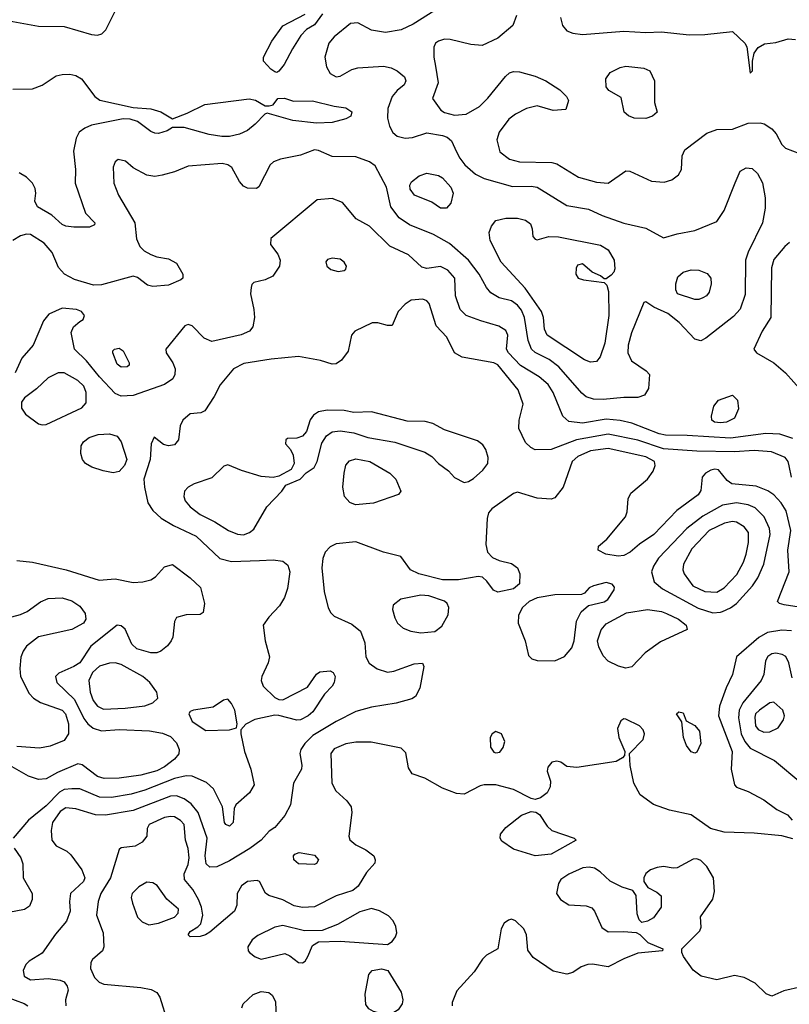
# Model space of a CAD drawing. Extents: x 1173079 to 1307053, y 522583 to 678478.
# Tile 40 of 256: x 1197660 to 1201563, y 551583 to 556574. Entities that reach past the tile are written whole.
import ezdxf

# ---------------------------------------------------------------- set-up
doc = ezdxf.new("R2010")
doc.units = 0

msp = doc.modelspace()

# ---------------------------------------------------------------- linework, layer by layer
at = {"layer": '0CON20XD'}
for points in [[(1197289.9, 556579.9), (1197315, 556559.3), (1197340.4, 556550.4), (1197435, 556553.4), (1197535, 556566.7), (1197624.6, 556565.4), (1197755, 556541.5), (1197885, 556540.4), (1198025, 556499.6), (1198055, 556496.8), (1198076.8, 556503.3), (1198097.6, 556522.4), (1198152.9, 556635)], [(1198965, 556307.5), (1198955, 556310), (1198934.1, 556324.1), (1198896.7, 556365), (1198896.7, 556385), (1198938.6, 556465), (1198995, 556544), (1199107.9, 556602.1)], [(1199196.2, 556603.8), (1199155, 556549.2), (1199115.5, 556524.5), (1199085.5, 556494.5), (1199043, 556427), (1199002.3, 556347.7), (1198975, 556313.3), (1198965, 556307.5)], [(1199765, 556621.8), (1199655, 556551.8), (1199595, 556523.8), (1199515, 556509.6), (1199445, 556520.9), (1199375, 556558.9), (1199338.6, 556555), (1199255, 556487.7), (1199227.5, 556455), (1199208.2, 556385), (1199215.9, 556335.9), (1199235, 556301.9), (1199265, 556284.5), (1199285, 556287.5), (1199345, 556322.5), (1199375, 556330.5), (1199505, 556339.2), (1199545, 556330.8), (1199575, 556315.7), (1199612, 556285), (1199618.6, 556265), (1199610, 556245), (1199574.6, 556215.4), (1199550, 556185), (1199526.5, 556125), (1199525.5, 556075), (1199535.5, 556035), (1199552, 556002), (1199575, 555984.6), (1199615, 555974.7), (1199652.4, 555977.6), (1199725, 556000.3), (1199805, 555987.4), (1199828.3, 555978.3), (1199850.4, 555960.4), (1199876.3, 555905), (1199891.9, 555871.9), (1199918.3, 555838.3), (1199972.1, 555792.1), (1200015, 555768.7), (1200158.7, 555728.7), (1200255, 555731.1), (1200285, 555725.4), (1200435, 555632.9), (1200545, 555614.6), (1200615, 555582.1), (1200725, 555543.6), (1200835, 555517.9), (1200925, 555467.8), (1200995, 555488.9), (1201085, 555505.6), (1201195, 555551.5), (1201233.5, 555606.5), (1201288, 555748), (1201315, 555806), (1201345, 555823.1), (1201375, 555819.4), (1201401.4, 555795), (1201426.7, 555746.7), (1201441.7, 555671.7), (1201440.9, 555619.1), (1201426.8, 555545), (1201354.3, 555395.7), (1201340.9, 555355), (1201338.9, 555181.1), (1201313.5, 555106.5), (1201279.9, 555070.1), (1201140.3, 554959.7), (1201115, 554946), (1201084.6, 554954.6), (1201005, 555039.6), (1200947.3, 555085), (1200876.8, 555116.8), (1200835, 555144), (1200825, 555141.2), (1200762.5, 554987.5), (1200745.9, 554925), (1200744.6, 554885), (1200763.5, 554845), (1200838, 554795), (1200854.2, 554775), (1200848.9, 554705), (1200828.8, 554671.2), (1200795, 554658.9), (1200725, 554659.2), (1200618.7, 554648.7), (1200570.7, 554650.7), (1200533.2, 554663.3), (1200510.9, 554680.8), (1200395.2, 554815.2), (1200345, 554851.4), (1200275, 554887.2), (1200255.4, 554905), (1200238.5, 554948.5), (1200220.8, 555065), (1200205, 555101.2), (1200185, 555127.3), (1200155, 555149.1), (1200091.2, 555165), (1200049.1, 555189.1), (1200027.2, 555217.2), (1199990.4, 555285), (1199936.9, 555355), (1199839.5, 555439.5), (1199759.4, 555485)], [(1200180.5, 556595), (1200160.5, 556545), (1200085, 556480), (1200005, 556444.2), (1199947.9, 556447.9), (1199843.7, 556473.7), (1199815, 556475.4), (1199784.1, 556465.9), (1199769.2, 556455), (1199760.6, 556435), (1199761.2, 556385), (1199769.7, 556339.7), (1199782.7, 556255), (1199754, 556175), (1199796.2, 556115), (1199815, 556103.3), (1199865, 556090.8), (1199925, 556095.6), (1199992, 556135), (1200035, 556176), (1200123.7, 556286.3), (1200145, 556304.3), (1200165, 556311.4), (1200195, 556310), (1200275, 556287.8), (1200328.8, 556265), (1200399.4, 556219.4), (1200433.8, 556185), (1200443.3, 556165), (1200430, 556120), (1200365, 556114.2), (1200285, 556137.5), (1200231.2, 556125), (1200174.6, 556095.4), (1200140.4, 556069.6), (1200092, 556005), (1200080, 555965), (1200095.8, 555905), (1200145, 555867.5), (1200195, 555853.8), (1200359.1, 555850.9), (1200385, 555843.3), (1200495, 555776.7), (1200585, 555751.2), (1200645, 555745.6), (1200735, 555808), (1200755, 555806), (1200865, 555755.6), (1200928.7, 555751.3), (1200966.8, 555763.2), (1201001.7, 555788.3), (1201016, 555815), (1201020, 555885), (1201034, 555915), (1201145, 555999.2), (1201195, 556018.6), (1201275, 556018.9), (1201355, 556049.1), (1201415, 556051.5), (1201436.3, 556046.3), (1201475, 556021.4), (1201496.9, 555995), (1201525, 555941.2), (1201543.6, 555923.6), (1201615, 555896.7)], [(1200403.1, 556585), (1200412.9, 556545), (1200435, 556518.6), (1200465, 556505.5), (1200515, 556499.6), (1200725, 556516.6), (1200835, 556510), (1200915, 556513.2), (1201055, 556498.5), (1201135, 556500), (1201275, 556514), (1201338, 556455), (1201347.3, 556437.3), (1201365, 556303.3), (1201376.2, 556315), (1201376.7, 556365), (1201385.9, 556404.1), (1201405.7, 556434.3), (1201437.6, 556452.4), (1201495, 556459.5), (1201556.8, 556476.8), (1201594.2, 556474.2)], [(1200835, 556074.4), (1200775.8, 556075.8), (1200747.7, 556087.7), (1200726.7, 556105), (1200710.7, 556180.7), (1200647.5, 556215), (1200634.2, 556234.2), (1200632.9, 556275), (1200655, 556306), (1200705, 556332), (1200735, 556338.6), (1200825, 556328.1), (1200856, 556315), (1200879.2, 556265), (1200880, 556155), (1200893.6, 556106.4), (1200870, 556085), (1200835, 556074.4)], [(1197625, 556222), (1197725.6, 556224.4), (1197775, 556242.5), (1197845, 556289.4), (1197875, 556297.3), (1197915, 556297.7), (1197945, 556291.8), (1197974.4, 556275), (1198041.4, 556185), (1198066.3, 556166.3), (1198235, 556129.4), (1198325, 556121.8), (1198376.6, 556106.6), (1198435, 556072.5), (1198509.8, 556100.2), (1198600, 556145), (1198823.6, 556173.6), (1198856.8, 556166.8), (1198905, 556137.5), (1198925, 556137.5), (1198946.4, 556143.6), (1198970, 556175), (1199003, 556177), (1199048.3, 556161.7), (1199145, 556163.1), (1199255, 556135.5), (1199315, 556126.9), (1199345, 556106.7), (1199338.8, 556085), (1199315, 556071.9), (1199245, 556053.8), (1199165, 556049.3), (1199045, 556063.1), (1198915, 556100), (1198904.1, 556095.9), (1198855, 556044.5), (1198815, 556012.9), (1198775, 555993.8), (1198725, 555982.3), (1198685, 555981.5), (1198621.7, 555991.7), (1198495, 556028), (1198435, 556027.5), (1198408.3, 556011.7), (1198365, 555997.1), (1198345, 555998.6), (1198325, 556007.1), (1198258, 556058), (1198219.7, 556069.7), (1198185, 556072.2), (1198025, 556039.1), (1197990, 556025), (1197961.9, 556005), (1197946.4, 555973.7), (1197932.4, 555907.6), (1197942.7, 555815), (1197942, 555745), (1197994.4, 555594.4), (1198041.2, 555545), (1198040, 555535), (1198015, 555523.1), (1197935, 555522.7), (1197895, 555527.1), (1197875, 555535.5), (1197823, 555583), (1197750, 555625), (1197736.9, 555655), (1197742.9, 555695), (1197739.3, 555719.3), (1197725, 555745.8), (1197695, 555776.7), (1197657.8, 555797.8)], [(1199759.4, 555485), (1199637.1, 555535), (1199585, 555570), (1199543.1, 555625), (1199521.2, 555725), (1199463.2, 555833.3), (1199435, 555854.7), (1199365, 555879.7), (1199245, 555880.5), (1199175, 555911.8), (1199155, 555913.9), (1199085, 555887.1), (1198982.6, 555867.4), (1198946.6, 555853.4), (1198930.5, 555839.5), (1198873.6, 555726.4), (1198860.7, 555719.3), (1198815, 555720.6), (1198795, 555731.1), (1198774.6, 555755), (1198735.5, 555825), (1198715, 555838.5), (1198687.5, 555845), (1198515, 555832.5), (1198445, 555802.5), (1198383.3, 555786.7), (1198345, 555780), (1198305.6, 555785.6), (1198235, 555824), (1198197.4, 555857.4), (1198160, 555865), (1198145, 555853.8), (1198133.8, 555826.2), (1198137.3, 555745), (1198161.1, 555685), (1198244.6, 555545), (1198253.3, 555463.3), (1198269.5, 555425), (1198292.3, 555402.3), (1198325, 555384.5), (1198355, 555372.5), (1198415, 555361.9), (1198455, 555340), (1198488, 555285), (1198488, 555265), (1198478, 555255), (1198415, 555228.9), (1198335, 555221.1), (1198308.5, 555228.5), (1198258.1, 555268.1), (1198235, 555274.5), (1198075, 555229.6), (1198035, 555228.8), (1197938, 555258), (1197888.1, 555285), (1197857.8, 555317.8), (1197824.6, 555395), (1197785, 555441.8), (1197715.2, 555485.2), (1197695, 555487.1), (1197665, 555479.4), (1197625.6, 555454.4)], [(1199825, 555619.2), (1199795, 555619.4), (1199750.2, 555650.2), (1199662.9, 555685), (1199640.9, 555715), (1199639.1, 555735), (1199647.4, 555752.6), (1199686.7, 555783.3), (1199725, 555796.7), (1199783.8, 555783.8), (1199805, 555772.5), (1199847.5, 555725), (1199857.8, 555695), (1199847.5, 555645), (1199825, 555619.2)], [(1201581.3, 554451.3), (1201515, 554473.4), (1201445, 554476.9), (1201265, 554452.7), (1201045, 554467.2), (1200935, 554468.4), (1200903.3, 554475), (1200765, 554529.5), (1200705, 554542.9), (1200635, 554548.6), (1200515, 554529.5), (1200445, 554536.9), (1200415, 554564.2), (1200366.6, 554685), (1200340.4, 554725), (1200295, 554763.5), (1200200.9, 554820.9), (1200139.4, 554885), (1200129.1, 554905), (1200135.5, 554975), (1200125, 554998.6), (1200090.6, 555020.6), (1199998.1, 555048.1), (1199925.2, 555075.2), (1199894.8, 555104.8), (1199870.9, 555175), (1199866.7, 555265), (1199830.9, 555305), (1199795, 555323.2), (1199725, 555313.3), (1199699.8, 555319.8), (1199631.7, 555381.7), (1199537.1, 555427.1), (1199435, 555528.5), (1199366, 555565), (1199298, 555648), (1199245, 555667.5), (1199169.3, 555660.7), (1198934, 555465), (1198932, 555435), (1198968.6, 555385), (1198981.4, 555355), (1198978.6, 555325), (1198943.3, 555275), (1198905, 555255.8), (1198847.5, 555242.5), (1198837.5, 555232.5), (1198833.6, 555216.4), (1198830, 555185), (1198848.5, 555105), (1198850.5, 555065), (1198842.1, 555017.9), (1198826, 554995), (1198783.6, 554976.4), (1198635, 554943.1), (1198595, 554959.5), (1198535, 555022.7), (1198515, 555028.8), (1198497.3, 555022.7), (1198401.1, 554905), (1198402.5, 554885), (1198437.1, 554835), (1198448.2, 554805), (1198446.7, 554775), (1198436.2, 554753.8), (1198395.4, 554724.6), (1198235, 554670), (1198175, 554666.8), (1198145, 554679.2), (1198065, 554764), (1197999.7, 554845), (1197937.9, 554905), (1197922, 554988), (1197932.4, 555017.6), (1197965, 555044.4)], [(1200555, 554838.1), (1200525, 554850), (1200334.7, 554975), (1200321.6, 555005), (1200316.6, 555065), (1200306, 555095), (1200223, 555213), (1200102.7, 555345), (1200045.8, 555455), (1200041.2, 555495), (1200053, 555527), (1200075, 555556), (1200125, 555568.6), (1200185, 555568.1), (1200225, 555558.1), (1200250.3, 555540.3), (1200260, 555515), (1200262, 555475), (1200275, 555461.2), (1200285, 555458.8), (1200344.5, 555475.5), (1200392.9, 555472.9), (1200605, 555430.8), (1200645, 555408), (1200675.5, 555355.5), (1200677.7, 555312.3), (1200673.3, 555295), (1200660.5, 555279.5), (1200635, 555260), (1200625, 555260), (1200605.9, 555275.9), (1200563.9, 555293.9), (1200515, 555336.7), (1200490, 555330), (1200482.5, 555315), (1200480, 555285), (1200493.3, 555265), (1200520, 555255), (1200625, 555242.5), (1200638, 555228), (1200646.8, 555196.8), (1200648.2, 555075), (1200627.1, 554935), (1200604.4, 554865.6), (1200585, 554842), (1200555, 554838.1)], [(1201565, 555444.3), (1201540, 555425), (1201485, 555358.8), (1201473.7, 555316.3), (1201469.5, 555065), (1201425.6, 554995), (1201383.8, 554905), (1201396.7, 554885), (1201485, 554835.8), (1201543.8, 554785), (1201629.4, 554689.4)], [(1199275, 555298.8), (1199305, 555302.5), (1199315, 555310), (1199317.5, 555325), (1199306.2, 555345), (1199285, 555360), (1199244.5, 555365.5), (1199221.7, 555358.3), (1199212.3, 555347.7), (1199218, 555325), (1199238.3, 555308.3), (1199275, 555298.8)], [(1201085, 555155.7), (1200996.2, 555185), (1200987.5, 555205), (1200987.5, 555235), (1200998.3, 555271.7), (1201025.8, 555294.2), (1201065, 555307.1), (1201105, 555304.3), (1201147.4, 555287.4), (1201165.7, 555265), (1201167.5, 555235), (1201157, 555193), (1201143.3, 555175), (1201125, 555164.2), (1201105, 555155.8), (1201085, 555155.7)], [(1201574.8, 554254.8), (1201562.5, 554312.5), (1201557.9, 554335), (1201543.1, 554355), (1201473.7, 554383.7), (1201385, 554390.6), (1201285, 554383.8), (1201095, 554387), (1200925, 554399), (1200795, 554442.2), (1200645, 554474.1), (1200484.8, 554445.2), (1200355, 554395.3), (1200275, 554393.1), (1200251.9, 554405), (1200225, 554431.4), (1200192.2, 554502.2), (1200192.5, 554545), (1200212.9, 554625), (1200188.1, 554698.1), (1200085, 554825.3), (1200064.8, 554834.8), (1199904, 554864), (1199865.8, 554885), (1199826, 554965), (1199772, 555022), (1199736.4, 555135), (1199725, 555149.4), (1199705, 555158.5), (1199645, 555151.9), (1199615, 555132.5), (1199580, 555095), (1199550, 555025), (1199526.4, 555023.6), (1199477.3, 555037.3), (1199447, 555037), (1199360, 554995), (1199343.2, 554975), (1199325.9, 554894.1), (1199291.9, 554848.1), (1199265, 554829.4), (1199245, 554828.5), (1199185, 554847.5), (1199075, 554866.9), (1198935.8, 554854.2), (1198797.6, 554832.4), (1198745.3, 554804.7), (1198676.6, 554723.4), (1198646.4, 554663.6), (1198598.8, 554591.2), (1198579.3, 554580.7), (1198525, 554576.9), (1198487.5, 554545), (1198473.5, 554515), (1198465.6, 554445), (1198445, 554420), (1198415, 554414.5), (1198390.3, 554420.3), (1198341.7, 554458.3), (1198326.2, 554423.8), (1198322.2, 554345), (1198290.5, 554245), (1198292.5, 554205), (1198310, 554125), (1198335, 554085.7), (1198377.8, 554047.8), (1198439.8, 554009.8), (1198555, 553955.6), (1198675, 553843.5), (1198735, 553827.9), (1198876.7, 553833.3), (1198945, 553836.2), (1198995, 553829.5), (1199019.5, 553809.5), (1199030, 553775), (1199018.5, 553691.5), (1199003.8, 553646.2), (1198977, 553603), (1198923.3, 553545), (1198895.6, 553505), (1198905.4, 553425), (1198926.8, 553345), (1198920.8, 553315), (1198887.7, 553245), (1198885.5, 553225), (1198895.4, 553195.4), (1198955, 553139.2), (1198975, 553128), (1198995, 553125.8), (1199119.1, 553190.9), (1199165, 553256), (1199182.1, 553267.9), (1199235, 553274), (1199250, 553265), (1199260, 553245), (1199255.8, 553215), (1199245, 553196.7), (1199205.5, 553154.5), (1199146.7, 553065), (1199123.9, 553046.1), (1199085, 553025.3), (1199065, 553022.7), (1198975, 553047.1), (1198955, 553049.4), (1198852.4, 553027.6), (1198806.9, 553003.1), (1198782.5, 552975), (1198781.2, 552955), (1198801.1, 552865), (1198832.3, 552775), (1198850, 552695), (1198825.6, 552654.4), (1198756.5, 552593.5), (1198748.6, 552575), (1198742.9, 552505), (1198725, 552486), (1198705, 552494.2), (1198698.6, 552505), (1198689.4, 552585), (1198642.3, 552675), (1198606.8, 552706.8), (1198535, 552739.5), (1198505, 552741), (1198445, 552728.5), (1198295, 552668.4), (1198225, 552649), (1198125, 552632.3), (1198065, 552632.5), (1197965, 552675.3), (1197925, 552675.8), (1197885, 552672.2), (1197861.4, 552658.7), (1197795, 552589.7), (1197704.1, 552515.9), (1197627.5, 552425)], [(1197965, 555044.4), (1197982, 555055), (1197989.2, 555075), (1197973.8, 555095), (1197947.5, 555105), (1197875, 555112.5), (1197807.6, 555082.4), (1197781.5, 555048.5), (1197728.2, 554925), (1197671.1, 554858.9), (1197636.5, 554785)], [(1198175, 554813.1), (1198155, 554828), (1198132.9, 554885), (1198132.5, 554895), (1198141.2, 554905), (1198165, 554908.9), (1198184.2, 554895), (1198216.2, 554835), (1198216.1, 554823.9), (1198205, 554814.2), (1198175, 554813.1)], [(1197775, 554520), (1197795, 554522.5), (1197975, 554607.1), (1197997, 554633), (1197997.9, 554685), (1197985, 554717.5), (1197955, 554745.5), (1197885, 554784.3), (1197855, 554784.2), (1197805, 554759.2), (1197746.2, 554703.8), (1197685, 554658.1), (1197669.6, 554635), (1197669.6, 554605), (1197690, 554575), (1197755.8, 554525.8), (1197775, 554520)], [(1201215, 554530), (1201184.8, 554534.8), (1201170.6, 554545), (1201168.9, 554565), (1201181.1, 554615), (1201204.3, 554645), (1201275, 554670.8), (1201300.6, 554645), (1201305, 554602.5), (1201285.7, 554555), (1201245, 554534.6), (1201215, 554530)], [(1198795, 553963.2), (1198825.8, 553974.2), (1198847.4, 553992.6), (1198913.3, 554105), (1198990, 554185), (1199010, 554215), (1199082.5, 554245), (1199112.7, 554277.3), (1199154, 554305), (1199168.2, 554335), (1199192.5, 554427.5), (1199215.4, 554464.6), (1199244.5, 554485.5), (1199285, 554490), (1199355, 554480.9), (1199425, 554457.3), (1199562.6, 554432.6), (1199715, 554381.5), (1199750.9, 554360.9), (1199785, 554324.4), (1199835, 554287.1), (1199865, 554253.1), (1199915, 554228.1), (1199937.2, 554232.8), (1199961.1, 554248.9), (1200009.8, 554290.2), (1200033.6, 554325), (1200036.5, 554355), (1200024.4, 554395), (1200009.8, 554419.8), (1199981.2, 554438.8), (1199814.5, 554494.5), (1199755, 554526.9), (1199717.4, 554537.4), (1199625, 554540), (1199445, 554586.2), (1199355, 554583.3), (1199305, 554592.9), (1199220, 554595), (1199175, 554585.8), (1199150.2, 554569.8), (1199133.8, 554546.2), (1199115, 554486.7), (1199095, 554463.8), (1199065, 554453.8), (1199018.3, 554451.7), (1199010, 554445), (1199007.5, 554425), (1199033.8, 554395), (1199047, 554367), (1199052, 554325), (1199037.5, 554295), (1198975, 554260), (1198946, 554254), (1198885, 554259.4), (1198785, 554288.8), (1198715, 554318.6), (1198695, 554310.8), (1198635, 554252.3), (1198545, 554221.5), (1198514.7, 554205.3), (1198496.7, 554185), (1198492.8, 554157.2), (1198500, 554135), (1198524.8, 554104.8), (1198575.6, 554065.6), (1198649.7, 554029.7), (1198719.2, 553985), (1198765, 553966.9), (1198795, 553963.2)], [(1198135, 554276.7), (1198082.8, 554287.2), (1198026.1, 554306.1), (1197994.5, 554325), (1197977.9, 554345), (1197970.9, 554375), (1197972.5, 554415), (1197983.3, 554435), (1198012.7, 554457.3), (1198058.1, 554471.9), (1198115, 554474.7), (1198155, 554463.8), (1198175.3, 554435), (1198203.6, 554345), (1198191.5, 554315), (1198165, 554284.4), (1198135, 554276.7)], [(1201635, 553592.7), (1201537.8, 553607.8), (1201513.3, 553615), (1201503.8, 553625), (1201561.9, 553775), (1201555.3, 553885), (1201571.6, 553985), (1201547.2, 554085), (1201522.5, 554125), (1201485.2, 554165.2), (1201455, 554186), (1201395, 554209.4), (1201271.6, 554221.6), (1201248.1, 554238.1), (1201205, 554291.8), (1201185, 554296.2), (1201165, 554291.2), (1201138.1, 554275), (1201121.9, 554255), (1201115, 554187.5), (1201101.1, 554165), (1200992.7, 554087.2), (1200876.4, 553965), (1200803.6, 553916.4), (1200755.6, 553874.4), (1200725, 553858.2), (1200695, 553855.4), (1200633.3, 553865), (1200593.8, 553885), (1200596, 553905), (1200638.1, 553941.9), (1200733.2, 554055), (1200740.9, 554079.1), (1200745.9, 554145), (1200759.6, 554175), (1200844.4, 554245), (1200872.5, 554285), (1200883.5, 554315), (1200879.5, 554335), (1200835, 554358.7), (1200645, 554401.2), (1200555, 554388.3), (1200490.1, 554359.9), (1200462.5, 554335), (1200417.1, 554205), (1200375, 554150.9), (1200355, 554143.9), (1200285, 554149.2), (1200185, 554178.8), (1200165, 554173.3), (1200054.6, 554095.4), (1200038.6, 554075), (1200031.1, 554045), (1200024.6, 553914.6), (1200033.3, 553875), (1200057.5, 553847.5), (1200092.3, 553832.3), (1200155, 553816.9), (1200184.4, 553795), (1200197.3, 553765), (1200195, 553714), (1200165, 553689.3), (1200085, 553672.5), (1200062.7, 553682.7), (1200028.9, 553728.9), (1200007.7, 553747.7), (1199985, 553752.1), (1199946.7, 553745), (1199885, 553734.6), (1199805.3, 553734.7), (1199685.3, 553765.3), (1199642.9, 553785), (1199593.4, 553853.4), (1199505, 553874.6), (1199365, 553927.7), (1199265, 553917.7), (1199235, 553902.2), (1199208.9, 553875), (1199196.9, 553843.1), (1199193.2, 553795), (1199204, 553675), (1199225, 553593.8), (1199237.8, 553567.8), (1199255, 553550), (1199345, 553509.4), (1199388.6, 553475), (1199410.9, 553415), (1199416.1, 553345), (1199432.4, 553312.4), (1199473.3, 553283.3), (1199525, 553266.7), (1199558.2, 553271.8), (1199660.7, 553309.3), (1199703.3, 553313.3), (1199710, 553295), (1199688.8, 553185), (1199667.3, 553142.7), (1199648.2, 553131.8), (1199570.2, 553109.7), (1199445, 553089.1), (1199365, 553067.1), (1199265, 553016.7), (1199146.9, 552945), (1199106.1, 552905), (1199086.2, 552875), (1199080.4, 552855), (1199091.5, 552795), (1199089.2, 552775), (1199049.4, 552705), (1199033.6, 552595), (1199005, 552540.5), (1198955, 552480), (1198925, 552460), (1198885.7, 552415), (1198827.7, 552372.3), (1198725, 552310.7), (1198660.3, 552280.3), (1198625, 552278.2), (1198605.3, 552295.3), (1198600.2, 552335), (1198610.2, 552425), (1198564.8, 552554.8), (1198529.9, 552599.9), (1198495, 552625.3), (1198455, 552639.2), (1198425, 552638.6), (1198235, 552566.1), (1198095, 552541.4), (1198044.4, 552544.4), (1197945, 552574.7), (1197895, 552578.4), (1197865, 552561.1), (1197827.1, 552505), (1197820.5, 552465), (1197823.9, 552415), (1197845, 552386.4), (1197898.7, 552358.7), (1197920.2, 552340.2), (1197975.4, 552265), (1197991.3, 552225), (1197983.8, 552205), (1197918.5, 552145), (1197912.9, 552105), (1197916.6, 552055), (1197898.2, 552005), (1197841.3, 551938.7), (1197775, 551843.1), (1197707.6, 551802.4), (1197690.5, 551785), (1197678.5, 551755), (1197683.1, 551725), (1197715, 551706.9), (1197805, 551714.5), (1197866, 551706), (1197885, 551697.8), (1197901.5, 551675), (1197905.4, 551655.4), (1197893.1, 551605), (1197893.8, 551575)], [(1199364.1, 554115.9), (1199335, 554127.5), (1199307.6, 554157.6), (1199299.5, 554205), (1199305.5, 554275), (1199315, 554316.7), (1199332.1, 554337.9), (1199365, 554347.5), (1199436.2, 554335), (1199537.1, 554275), (1199567.5, 554245), (1199592.5, 554185), (1199581.7, 554168.3), (1199455, 554124.4), (1199364.1, 554115.9)], [(1201175, 553568.3), (1201215, 553571.1), (1201225, 553574.2), (1201265, 553592.2), (1201294.8, 553615.2), (1201376.7, 553705), (1201403.4, 553745), (1201433.7, 553815), (1201465.8, 553965), (1201462.9, 553995), (1201435.9, 554055), (1201389.7, 554099.7), (1201354.8, 554114.8), (1201295, 554124.8), (1201225, 554113.3), (1201125, 554057.8), (1201044.1, 553995), (1200900, 553845), (1200873.8, 553805), (1200864.5, 553775), (1200878.1, 553725), (1200919.7, 553689.7), (1201101.6, 553591.6), (1201175, 553568.3)], [(1201195, 553672.2), (1201232.5, 553695), (1201297.4, 553762.6), (1201331.6, 553825), (1201345.2, 553865), (1201356.4, 553925), (1201355.9, 553975), (1201335, 554003.9), (1201295, 554027.5), (1201275, 554030.8), (1201235, 554021.9), (1201157.5, 553985), (1201068.7, 553891.3), (1201026.8, 553815), (1201023.3, 553785), (1201030.4, 553765), (1201074.6, 553705), (1201135, 553676.3), (1201195, 553672.2)], [(1197645, 553832.9), (1197725, 553823.8), (1197895.3, 553785.3), (1198063.7, 553733.7), (1198145, 553739.2), (1198235, 553721.8), (1198285.4, 553724.6), (1198325.4, 553734.6), (1198349.8, 553750.2), (1198395, 553800), (1198435, 553813.1), (1198525, 553744.5), (1198576.5, 553696.5), (1198598.1, 553615), (1198590.7, 553569.3), (1198575, 553558.8), (1198505, 553556.9), (1198455, 553543.3), (1198445.9, 553524.1), (1198437.5, 553445), (1198428.6, 553425), (1198409.8, 553400.2), (1198376.6, 553373.4), (1198355, 553365.4), (1198325, 553365.4), (1198255, 553385.9), (1198229.4, 553409.4), (1198195.2, 553485.2), (1198175, 553502.5), (1198155, 553504.7), (1198021.6, 553398.4), (1197965, 553314.7), (1197935, 553295.3), (1197858, 553262), (1197842.5, 553245), (1197848.6, 553215), (1197937.5, 553127.5), (1197985, 553031.8), (1198005, 553004.6), (1198032.8, 552982.8), (1198075, 552968.7), (1198165, 552976.8), (1198318.8, 552968.8), (1198385, 552957.2), (1198425, 552940.8), (1198455, 552909.1), (1198469.4, 552875), (1198467.3, 552852.7), (1198445.4, 552825), (1198395, 552787.2), (1198355, 552767), (1198274.3, 552744.2), (1198165, 552729.7), (1198088.1, 552728.1), (1198055, 552738.4), (1197977, 552797), (1197955, 552801.8), (1197851.1, 552758.9), (1197795, 552726.2), (1197755, 552722.7), (1197705, 552740), (1197455, 552880.8)], [(1200375, 553324.6), (1200423.8, 553346.2), (1200459.8, 553390.2), (1200471.8, 553425), (1200484.6, 553525.4), (1200507.5, 553572.5), (1200545.7, 553604.3), (1200625, 553623.5), (1200642.5, 553635), (1200675.6, 553685), (1200677.4, 553697.4), (1200665, 553713.3), (1200635, 553721.5), (1200570, 553705), (1200548.8, 553695), (1200525, 553667.5), (1200509.3, 553660.7), (1200375, 553659.6), (1200285, 553643.7), (1200243.6, 553625), (1200210, 553595), (1200190, 553555), (1200188.9, 553515), (1200223.9, 553425), (1200241.2, 553351.2), (1200258, 553335), (1200285, 553325.5), (1200375, 553324.6)], [(1197595, 553540), (1197665, 553559.6), (1197698.6, 553575), (1197765.9, 553624.1), (1197805, 553639.6), (1197875, 553643.6), (1197925, 553628), (1197965, 553601.9), (1197993.1, 553565), (1197995.6, 553535), (1197984.4, 553515), (1197925, 553483.8), (1197755, 553445.5), (1197695, 553398.1), (1197677.2, 553372.8), (1197666.6, 553343.4), (1197660.4, 553285), (1197664.6, 553245), (1197708.5, 553158.5), (1197730.4, 553135), (1197765, 553112.8), (1197875, 553074.2), (1197892.9, 553055), (1197907.1, 553005), (1197907.1, 552955), (1197885, 552920.4), (1197815, 552891.3), (1197760.9, 552880.9), (1197645, 552889.2)], [(1199695, 553466.6), (1199765, 553473.5), (1199800.5, 553499.5), (1199833.1, 553556.9), (1199836.2, 553595), (1199827.9, 553615), (1199815, 553627.2), (1199735, 553653.8), (1199695, 553656.7), (1199593.6, 553636.4), (1199555, 553606.2), (1199550.6, 553585), (1199562.2, 553542.2), (1199577.1, 553515), (1199605, 553490), (1199644.7, 553474.7), (1199695, 553466.6)], [(1200735, 553287.9), (1200697.4, 553297.4), (1200645, 553323.1), (1200620, 553350), (1200597.5, 553395), (1200591, 553425), (1200609.2, 553480.8), (1200635, 553511.6), (1200737.7, 553567.7), (1200845, 553585.3), (1200915, 553574.7), (1200941.4, 553565), (1201001.4, 553535), (1201040, 553505), (1201045, 553483.3), (1200910.1, 553419.9), (1200832.7, 553365), (1200765, 553294.4), (1200735, 553287.9)], [(1201575, 553477.1), (1201525, 553480.3), (1201452.5, 553467.5), (1201408, 553442), (1201295.6, 553345), (1201275.6, 553255), (1201242.9, 553187.1), (1201210, 553095), (1201204.7, 553045), (1201273.3, 552865), (1201267.9, 552775), (1201285.7, 552695), (1201295, 552684.4), (1201355, 552661.9), (1201435, 552619.2), (1201500.3, 552570.3), (1201555, 552543.8), (1201577.4, 552517.4)], [(1201578.5, 553238.5), (1201561.8, 553315), (1201545, 553345.6), (1201526.4, 553356.4), (1201495, 553363.2), (1201475, 553360.4), (1201455, 553347.1), (1201442, 553325), (1201433.5, 553255), (1201420.8, 553225), (1201327.8, 553112.2), (1201309.3, 553075), (1201305.5, 553035), (1201318.7, 552955), (1201337.9, 552915), (1201365, 552882.4), (1201489.1, 552819.1), (1201755.2, 552595.2)], [(1198085, 553080), (1198195, 553083.9), (1198295, 553095.5), (1198335, 553110.6), (1198360, 553135), (1198355.4, 553165.4), (1198320, 553215), (1198284.4, 553245), (1198175, 553306.1), (1198145, 553314.6), (1198115, 553312.8), (1198065, 553297.9), (1198028.8, 553265), (1198011, 553225), (1198017.2, 553165), (1198032.4, 553122.4), (1198055, 553095.3), (1198085, 553080)], [(1198605, 552970.8), (1198725, 552974.2), (1198760, 552985), (1198763.3, 553005), (1198750.6, 553075), (1198735, 553108.8), (1198715, 553129.2), (1198693.3, 553125), (1198641.1, 553088.9), (1198542.5, 553075), (1198525, 553068), (1198517.5, 553055), (1198535, 553016.2), (1198605, 552970.8)], [(1201435, 552963.2), (1201465, 552963.8), (1201506.9, 552985), (1201534.3, 553025), (1201539.4, 553045), (1201530, 553075), (1201485, 553114.4), (1201465, 553111.1), (1201411.5, 553075), (1201392.3, 553055), (1201388.3, 553038.3), (1201392.7, 552995), (1201405, 552975.6), (1201435, 552963.2)], [(1201085, 552856), (1201065, 552862.5), (1201042, 552895), (1201027.5, 552935), (1201017.5, 553015), (1200991.2, 553055), (1201002.5, 553065), (1201025, 553060), (1201040.7, 553020.7), (1201085, 552997.1), (1201108.1, 552968.1), (1201115.5, 552905), (1201095, 552861.2), (1201085, 552856)], [(1201581.7, 552421.7), (1201525, 552438), (1201385, 552450.9), (1201233.7, 552456.3), (1201163.3, 552475), (1201065, 552543.1), (1200955, 552568.1), (1200875, 552595.7), (1200806.2, 552645), (1200774.3, 552705), (1200756.1, 552793.9), (1200752.5, 552855), (1200822, 552925), (1200829.4, 552955), (1200821.9, 552975), (1200802.9, 552995), (1200735, 553029.2), (1200725, 553030.8), (1200709.3, 553020.7), (1200691.5, 552981.5), (1200699.1, 552935), (1200730, 552865), (1200727.5, 552845), (1200717.1, 552832.9), (1200685, 552813.6), (1200485, 552782.9), (1200435, 552788.8), (1200405, 552810), (1200385, 552816.2), (1200358.8, 552811.2), (1200339.2, 552785), (1200335.8, 552765), (1200352, 552715), (1200350, 552685), (1200335.6, 552654.4), (1200300.8, 552629.2), (1200275, 552621.2), (1200255, 552626), (1200165, 552671.4), (1200074.2, 552695.8), (1200015, 552695.6), (1199995, 552690), (1199915, 552648.1), (1199875, 552652.5), (1199805, 552678.5), (1199715, 552729.1), (1199651.4, 552751.4), (1199632, 552782), (1199617.9, 552857.9), (1199595, 552880.8), (1199442.1, 552912.1), (1199365, 552912.5), (1199315, 552903.9), (1199255, 552878.2), (1199238.5, 552855), (1199243.5, 552705), (1199264.3, 552665), (1199320, 552615), (1199341.4, 552585), (1199344.2, 552555.8), (1199329.2, 552435), (1199335, 552416.7), (1199365, 552391.1), (1199415, 552366.2), (1199456.5, 552336.5), (1199463.3, 552315), (1199461.3, 552298.7), (1199418.3, 552251.7), (1199377.6, 552182.4), (1199349.4, 552160.6), (1199265, 552133.3), (1199155, 552077.7), (1199095, 552073.4), (1199052.4, 552082.4), (1198995, 552112.5), (1198923.3, 552135), (1198907.1, 552147.1), (1198876, 552205), (1198865, 552211.2), (1198815, 552205.8), (1198785, 552184.2), (1198763.3, 552145), (1198760.8, 552085), (1198750, 552055), (1198625, 551949.2), (1198603.3, 551935), (1198575, 551926.9), (1198525, 551924.4), (1198514.2, 551935), (1198525, 551952.5), (1198563.9, 551976.1), (1198578.1, 551991.9), (1198588.7, 552035), (1198581.8, 552075), (1198566.2, 552115), (1198537.8, 552165), (1198495.4, 552215), (1198494.4, 552244.4), (1198515, 552292), (1198519.2, 552325), (1198515, 552373.3), (1198501.8, 552415), (1198495, 552493.8), (1198476.5, 552515), (1198445, 552533.4), (1198425, 552535.9), (1198395, 552529.4), (1198317.5, 552495), (1198307.1, 552475), (1198305.7, 552435), (1198280.6, 552405), (1198245, 552385.4), (1198175, 552376.2), (1198165, 552367.5), (1198120.8, 552225), (1198072, 552145), (1198058.5, 552105), (1198050, 552035), (1198082.7, 551945), (1198087.5, 551875), (1198080, 551855), (1198029.7, 551810.3), (1198020.4, 551795), (1198018.9, 551765), (1198039.6, 551719.6), (1198062.9, 551695), (1198086.7, 551685), (1198275, 551667.8), (1198327.5, 551657.5), (1198355, 551643.5), (1198370.1, 551620.1), (1198409.2, 551495)], [(1200075, 552858), (1200095, 552862), (1200112, 552885), (1200120, 552915), (1200103.8, 552955), (1200075, 552965.8), (1200056.2, 552955), (1200045.8, 552935), (1200047.3, 552887.3), (1200065, 552862), (1200075, 552858)], [(1200274.6, 552335.4), (1200165, 552369.4), (1200105, 552409.4), (1200096.5, 552425), (1200098.9, 552445), (1200125, 552478.6), (1200205, 552542), (1200255, 552561.2), (1200277.7, 552557.7), (1200296.2, 552545), (1200335, 552485.8), (1200359.2, 552465), (1200472.5, 552425), (1200482.5, 552415), (1200355, 552344.5), (1200274.6, 552335.4)], [(1197631.4, 552375), (1197665.8, 552325), (1197675.5, 552295.5), (1197678.6, 552225), (1197723.3, 552145), (1197724.3, 552115), (1197709.1, 552080.9), (1197685, 552064.2), (1197605, 552048)], [(1199155, 552292.5), (1199073.8, 552295), (1199050.8, 552315), (1199049.2, 552335), (1199056.2, 552345), (1199077.9, 552352.1), (1199155, 552340), (1199175.8, 552315), (1199165, 552296.7), (1199155, 552292.5)], [(1201175.7, 552115.7), (1201183.8, 552155), (1201179.6, 552225), (1201145, 552281.9), (1201115, 552311.9), (1201095, 552320.6), (1201075, 552318.1), (1200995, 552275.6), (1200975, 552272.9), (1200925, 552281.9), (1200892.6, 552277.4), (1200860, 552265), (1200835, 552246.2), (1200826, 552225), (1200826.1, 552206.1), (1200845.9, 552175.9), (1200892.3, 552152.3), (1200913.6, 552133.6), (1200913.3, 552075), (1200875, 552021.2), (1200845, 552004), (1200815, 551997.5), (1200801.7, 552011.7), (1200791.7, 552041.7), (1200786, 552135), (1200770.6, 552160.6), (1200715, 552176.9), (1200655, 552207.5), (1200603.6, 552255), (1200575, 552272.9), (1200548.2, 552278.2), (1200515.6, 552274.4), (1200445, 552242.5), (1200404.4, 552215), (1200393.3, 552195), (1200382.1, 552145), (1200402.7, 552115), (1200445, 552087.3), (1200532.7, 552082.7), (1200561.5, 552071.5), (1200575.3, 552055), (1200612.8, 551972.8), (1200645, 551950.7), (1200722.7, 551952.7), (1200787, 551947), (1200805, 551937.5), (1200845.9, 551895.9), (1200922.5, 551865), (1200920, 551855), (1200795, 551841.8), (1200725, 551813.9), (1200645, 551772.4), (1200565, 551786.3), (1200541.2, 551785), (1200507.7, 551772.3), (1200465, 551743.8), (1200434.5, 551735.5), (1200365, 551751.9), (1200265, 551820), (1200237, 551857), (1200230.4, 551935), (1200216.2, 551965), (1200175, 552005.6), (1200155, 552014.2), (1200139.7, 552010.3), (1200118, 551995), (1200101.4, 551965), (1200085.8, 551865), (1200028.5, 551831.5), (1200007.5, 551812.5), (1199965, 551748), (1199877.8, 551652.2), (1199852.8, 551592.8), (1199853.6, 551575)], [(1198315.9, 551985.9), (1198365, 551994.5), (1198445, 552024.6), (1198464.5, 552045), (1198466.4, 552065), (1198406.9, 552116.9), (1198357.5, 552185), (1198335, 552199.5), (1198305, 552201.5), (1198265, 552177.8), (1198230, 552145), (1198225.6, 552125), (1198232.2, 552095), (1198258, 552025), (1198280.9, 552000.9), (1198315.9, 551985.9)], [(1201625, 551672.2), (1201535, 551652.2), (1201475, 551624), (1201446.6, 551636.6), (1201390.9, 551690.9), (1201335, 551719.1), (1201285, 551729.1), (1201195, 551707.7), (1201116.4, 551726.4), (1201075, 551756.7), (1201027.5, 551825), (1201017.8, 551845), (1201018.9, 551865), (1201110, 551955), (1201115.7, 551975), (1201113.4, 552026.6), (1201175.7, 552115.7)], [(1199095, 551794), (1199107.9, 551802.1), (1199122, 551825), (1199145, 551881.2), (1199175, 551900), (1199285, 551902.5), (1199525, 551885.6), (1199548.5, 551901.5), (1199566.5, 551925), (1199572.7, 551945), (1199568.3, 551978.3), (1199555, 552005.8), (1199531.2, 552031.2), (1199485, 552056.4), (1199445, 552068.9), (1199385, 552052.3), (1199272.6, 551987.4), (1199195, 551957.8), (1199105, 551956.2), (1198995, 551982), (1198955, 551973.9), (1198868.5, 551931.5), (1198839.5, 551910.5), (1198816.4, 551875), (1198818.2, 551855), (1198825.3, 551845.3), (1198855, 551823.3), (1198885, 551812.8), (1199005, 551840), (1199029.5, 551829.5), (1199075, 551795.8), (1199095, 551794)], [(1199515, 551530.3), (1199455, 551547.5), (1199430.8, 551560.8), (1199415, 551581.4), (1199412.1, 551635), (1199430.8, 551735), (1199447.5, 551755), (1199495, 551762.9), (1199528, 551755), (1199594.4, 551645), (1199602.5, 551605), (1199600, 551585), (1199579.1, 551555), (1199545, 551533.3), (1199515, 551530.3)], [(1198787.1, 551565), (1198794.4, 551585), (1198845, 551632.2), (1198885, 551647.5), (1198923.3, 551643.3), (1198940.3, 551630.3), (1198958, 551598), (1198961.5, 551505)], [(1197591.2, 551621.2), (1197683.3, 551586.7), (1197701.4, 551575)]]:
    msp.add_lwpolyline(points, dxfattribs=at)

doc.saveas('drawing.dxf')
